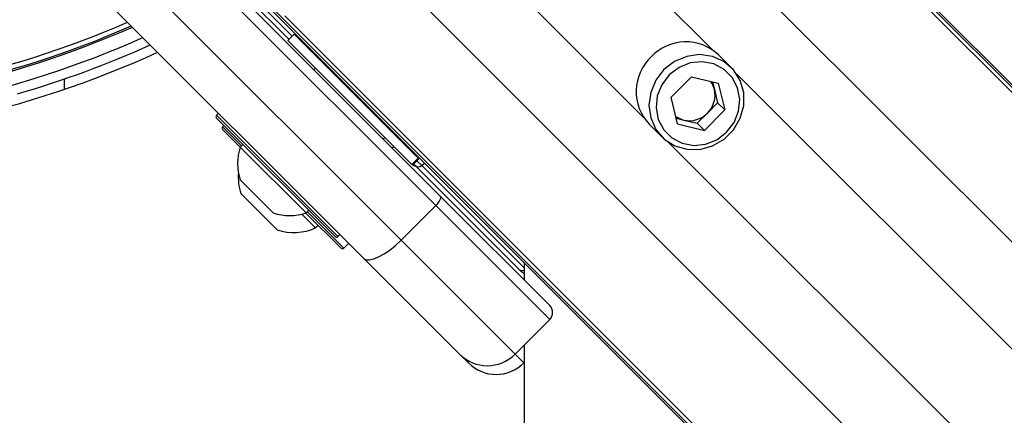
# Model space of a CAD drawing. Header units: millimetres. Extents: x 20 to 22981, y 40 to 19992.
# Tile 84 of 158: x 6835 to 7036, y 14438 to 14519. Entities that reach past the tile are written whole.
import ezdxf

# ---------------------------------------------------------------- set-up
doc = ezdxf.new("R2010")
doc.units = ezdxf.units.MM
doc.header["$LTSCALE"] = 2

msp = doc.modelspace()

# ---------------------------------------------------------------- linework, layer by layer
at = {"color": 7, "linetype": 'Continuous', "lineweight": 25}
for p, q in [((6951.21, 14591.61), (7978, 13564.81)), ((6953.62, 14588.64), (7993.24, 13549.02)), ((6860.95, 14542.56), (6920.92, 14482.59)), ((6919.99, 14480.69), (6860.02, 14540.67)), ((6852.95, 14533.6), (6912.92, 14473.62)), ((6905.33, 14469.9), (6845.35, 14529.87)), ((6875.99, 14528.66), (6890.08, 14514.56)), ((6883.32, 14523.73), (7162.14, 14244.91)), ((6886.29, 14521.31), (7930.77, 13476.83)), ((6891.14, 14515.62), (6889.83, 14514.32)), ((6915.12, 14489.03), (6889.83, 14514.32)), ((6916.43, 14490.34), (6891.14, 14515.62)), ((6980.25, 14508.82), (6977.64, 14511.43)), ((6895.49, 14508.66), (6895.17, 14508.34)), ((6895.49, 14508.66), (6895.17, 14508.34)), ((6972.17, 14506.92), (6968.01, 14502.76)), ((6972.17, 14506.92), (6977.62, 14505.61)), ((6976.45, 14505.89), (6976.82, 14504.33)), ((6976.82, 14504.33), (6977.47, 14501.61)), ((6977.62, 14505.61), (6978.92, 14500.16)), ((6969.32, 14497.31), (6968.01, 14502.76)), ((6974.77, 14496.01), (6978.92, 14500.16)), ((6975.4, 14499.53), (6977.47, 14501.61)), ((6977.47, 14501.61), (6978.92, 14500.16)), ((6875.73, 14499.5), (6875.3, 14499.08)), ((6899.49, 14474.33), (6875.3, 14498.51)), ((6969.04, 14498.48), (6970.6, 14498.11)), ((6970.6, 14498.11), (6973.32, 14497.46)), ((6973.32, 14497.46), (6975.4, 14499.53)), ((6876.8, 14497.01), (6876.52, 14496.73)), ((6880.12, 14492.56), (6876.52, 14496.16)), ((6963.5, 14497.29), (6966.11, 14494.68)), ((6969.32, 14497.31), (6974.77, 14496.01)), ((6973.32, 14497.46), (6974.77, 14496.01)), ((6909.31, 14494.2), (6909.63, 14494.52)), ((6909.31, 14494.2), (6909.63, 14494.52)), ((6880.68, 14493.14), (6880.14, 14492.6)), ((6893.57, 14479.17), (6880.14, 14492.6)), ((6911.1, 14492.41), (6911.42, 14492.73)), ((6911.1, 14492.41), (6911.42, 14492.73)), ((6913.56, 14493.3), (6913.38, 14493.55)), ((6916.43, 14490.34), (6915.12, 14489.03)), ((6915.25, 14488.9), (6916.56, 14490.2)), ((6916.56, 14490.2), (6916.43, 14490.34)), ((6915.12, 14489.03), (6915.25, 14488.9)), ((6915.36, 14489), (6915.43, 14488.93)), ((6915.5, 14489.14), (6915.82, 14488.82)), ((6915.82, 14488.82), (6936.99, 14467.65)), ((6886.86, 14479.17), (6880.15, 14485.89)), ((6887.66, 14475.69), (6880.23, 14483.12)), ((6920.92, 14482.59), (6943.25, 14460.26)), ((6919.99, 14480.69), (6912.92, 14473.62)), ((6943.25, 14457.43), (6919.99, 14480.69)), ((6895.5, 14476.11), (6892.69, 14478.92)), ((6900.63, 14472.05), (6893.53, 14479.15)), ((6893.57, 14479.17), (6894.11, 14479.7)), ((6895.5, 14476.11), (6896.04, 14476.65)), ((6900.05, 14474.33), (6900.47, 14474.75)), ((6900.7, 14471.98), (6900.63, 14472.05)), ((6901.27, 14471.98), (6902.26, 14472.97)), ((6912.92, 14473.62), (6936.18, 14450.36)), ((6924.87, 14450.36), (6905.33, 14469.9)), ((6938.01, 14469.04), (6938.01, 14465.5)), ((6936.99, 14467.65), (6937.47, 14467.17)), ((6943.25, 14457.43), (6936.18, 14450.36)), ((6926.65, 14448.57), (6924.87, 14450.36)), ((6938.01, 14448.61), (6937.97, 14448.57))]:
    msp.add_line(p, q, dxfattribs=at)
at = {"color": 8, "linetype": 'Continuous', "lineweight": 25}
for p, q in [((6955.58, 14585.67), (8217.97, 13323.28)), ((6940.81, 14569.9), (8204.65, 13306.06)), ((6927.03, 14561.83), (6976.38, 14512.48)), ((6913.1, 14547.9), (6962.45, 14498.55)), ((6905.03, 14534.12), (8168.87, 13270.28)), ((6890.75, 14515.23), (6875.95, 14530.03)), ((6889.26, 14519.35), (8151.15, 13257.46)), ((6844.24, 14506.48), (6844.24, 14504.37)), ((6981.3, 14507.56), (7873.4, 13615.46)), ((6875.3, 14499.08), (6900.05, 14474.33)), ((6876.52, 14496.73), (6880.39, 14492.86)), ((6967.37, 14493.63), (7859.47, 13601.53)), ((6917.15, 14488.84), (6916.17, 14489.81)), ((6917.15, 14488.84), (6917.7, 14489.34)), ((6938.01, 14467.98), (6917.15, 14488.84)), ((6893.83, 14479.42), (6901.19, 14472.05)), ((6901.19, 14472.05), (6901.27, 14471.98)), ((6936.18, 14450.36), (6937.97, 14448.57))]:
    msp.add_line(p, q, dxfattribs=at)
at = {"color": 7, "linetype": 'Continuous', "lineweight": 25, "flags": 128}
for points in [[(6966.53, 14508.4), (6964.87, 14506.24), (6963.83, 14503.76), (6963.48, 14501.12), (6963.84, 14498.53), (6964.9, 14496.18), (6966.58, 14494.24), (6968.74, 14492.86), (6971.23, 14492.14), (6973.87, 14492.13), (6976.46, 14492.84), (6978.8, 14494.2), (6980.73, 14496.13), (6982.09, 14498.47), (6982.8, 14501.06), (6982.79, 14503.7), (6982.07, 14506.19), (6980.69, 14508.35), (6978.75, 14510.03), (6976.4, 14511.09), (6973.81, 14511.46), (6971.17, 14511.1), (6968.69, 14510.06), (6966.53, 14508.4)], [(6967.62, 14507.31), (6966.1, 14505.32), (6965.18, 14503.02), (6964.94, 14500.59), (6965.38, 14498.23), (6966.48, 14496.13), (6968.14, 14494.47), (6970.24, 14493.37), (6972.6, 14492.93), (6975.02, 14493.18), (6977.33, 14494.1), (6979.32, 14495.61), (6980.83, 14497.6), (6981.75, 14499.91), (6982, 14502.33), (6981.56, 14504.69), (6980.46, 14506.79), (6978.8, 14508.45), (6976.7, 14509.55), (6974.34, 14509.99), (6971.91, 14509.75), (6969.61, 14508.83), (6967.62, 14507.31)], [(6913.53, 14493.28), (6913.36, 14493.58), (6913.34, 14493.63)], [(6920.92, 14482.59), (6920.99, 14482.47), (6921, 14482.3), (6920.95, 14482.08), (6920.85, 14481.83), (6920.7, 14481.56), (6920.5, 14481.27), (6920.26, 14480.98), (6919.99, 14480.69)], [(6905.33, 14469.9), (6905.82, 14469.63), (6906.5, 14469.59), (6907.36, 14469.78), (6908.35, 14470.19), (6909.45, 14470.8), (6910.61, 14471.6), (6911.78, 14472.55), (6912.92, 14473.62)], [(6938.01, 14452.18), (6938.04, 13878.83), (6938.07, 13249.46), (6938.09, 12608.87), (6938.09, 11968.27)]]:
    msp.add_lwpolyline(points, dxfattribs=at)
at = {"color": 8, "linetype": 'Continuous', "lineweight": 25}
for centre, radius, start, end in [((6779.29, 14695.64), 193.87, 246.3244, 293.6756), ((6779.29, 14695.64), 194.87, 246.2097, 293.7903), ((6937.64, 14468.34), 0.939, 226.5188, 293.493)]:
    msp.add_arc(centre, radius, start, end, dxfattribs=at)
at = {"color": 7, "linetype": 'Continuous', "lineweight": 25}
for centre, radius, start, end in [((6779.29, 14695.64), 195.2, 246.1724, 293.8276), ((6779.29, 14695.64), 198, 245.8585, 294.1415), ((6971, 14504.36), 9.7, 46.7531, 136.7979), ((6779.29, 14695.64), 202, 245.4268, 294.5732), ((6779.29, 14695.64), 200, 286.0906, 294.3597), ((6895.38, 14514.21), 2, 225, 250.8419), ((6970.57, 14503.93), 9.7, 133.2021, 223.2469), ((6972.36, 14503.28), 4.59, 13.3406, 36.1803), ((6971.8, 14503.21), 5.15, 314.3774, 12.5941), ((6875.58, 14498.79), 0.4, 135, 225), ((6971.66, 14502.57), 4.59, 233.8197, 256.6594), ((6971.72, 14503.13), 5.15, 257.4059, 315.6226), ((6876.8, 14496.44), 0.4, 135, 225), ((6890.23, 14489.26), 10.63, 161.6616, 198.4591), ((6916.14, 14489.64), 1, 225, 261.8699), ((6916.48, 14489.53), 0.962, 227.0513, 314.186), ((6891.02, 14486.47), 11.29, 175.2595, 197.2991), ((6890.23, 14489.26), 10.63, 251.5409, 288.3384), ((6891.02, 14486.47), 11.29, 252.7009, 293.3898), ((6899.77, 14474.61), 0.4, 225, 315), ((6900.99, 14472.26), 0.4, 225, 315), ((6938.18, 14467.88), 1, 225, 259.8691), ((6941.84, 14458.84), 2, 315, 45), ((6930.53, 14456.01), 8, 225, 315), ((6932.31, 14454.23), 8, 225, 315)]:
    msp.add_arc(centre, radius, start, end, dxfattribs=at)
msp.add_open_spline([(6913.31, 14493.74), (6913.34, 14493.64), (6913.42, 14493.37), (6913.6, 14493.17), (6913.72, 14493.04)], degree=3, knots=[0, 0, 0, 0, 0.352331, 1, 1, 1, 1], dxfattribs=at)

doc.saveas('drawing.dxf')
